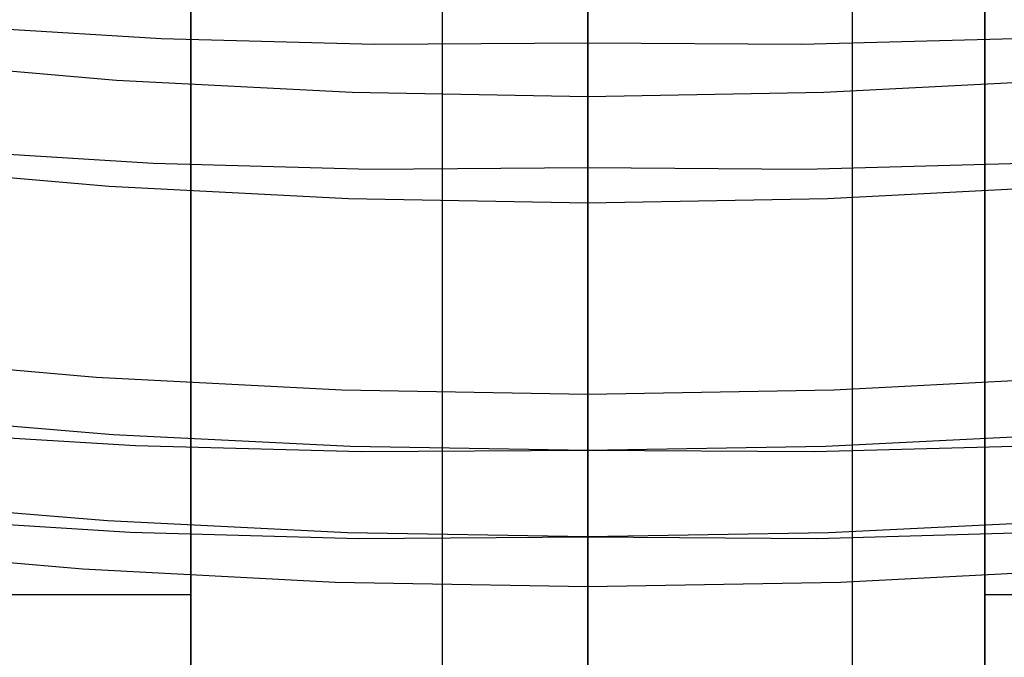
# Model space of a CAD drawing. Header units: millimetres. Extents: x 8926 to 10090, y -5004 to -3986.
# Tile 88 of 256: x 9504.66 to 9508.38, y -4381.44 to -4379.03. Entities that reach past the tile are written whole.
import ezdxf

# ---------------------------------------------------------------- set-up
doc = ezdxf.new("R2010")
doc.units = ezdxf.units.MM
for name, color, linetype in [('1', 7, 'Continuous'), ('COLOR EXT', 7, 'Continuous'), ('luz', 7, 'Continuous')]:
    doc.layers.add(name, color=color, linetype=linetype)
doc.layers.add('BLANCO METALICO', color=7, linetype='Continuous', true_color=0xededed)

msp = doc.modelspace()

# ---------------------------------------------------------------- linework, layer by layer
at = {"layer": '1', "color": 250, "true_color": 0x111111}
for p, q in [((9506.8053, -4375.005, 48.3312), (9506.8053, -4379.5873, 46.0441)), ((9506.8053, -4379.1172, 98.1904), (9506.8053, -4375.005, 96.1312)), ((9505.1923, -4379.1004, 98.1904), (9504.3872, -4379.0512, 98.1904)), ((9505.9987, -4379.1224, 98.1904), (9505.1923, -4379.1004, 98.1904)), ((9506.8053, -4379.1172, 98.1904), (9505.9987, -4379.1224, 98.1904)), ((9506.8053, -4379.1172, 98.1904), (9506.8053, -4379.2417, 98.2502)), ((9507.6119, -4379.1224, 98.1904), (9506.8053, -4379.1172, 98.1904)), ((9508.4183, -4379.1004, 98.1904), (9507.6119, -4379.1224, 98.1904)), ((9506.8053, -4379.2417, 98.2502), (9506.8053, -4379.3681, 98.3058)), ((9506.8053, -4379.3681, 98.3058), (9506.8053, -4379.4963, 98.3572)), ((9506.8053, -4379.4963, 98.3572), (9506.8053, -4379.6261, 98.4043)), ((9504.3428, -4379.5202, 46.0441), (9505.1627, -4379.5702, 46.0441)), ((9505.1627, -4379.5702, 46.0441), (9505.9839, -4379.5926, 46.0441)), ((9507.6267, -4379.5926, 46.0441), (9508.4479, -4379.5702, 46.0441)), ((9505.9839, -4379.5926, 46.0441), (9506.8053, -4379.5873, 46.0441)), ((9506.8053, -4379.6587, 46.0099), (9506.8053, -4379.5873, 46.0441)), ((9506.8053, -4379.5873, 46.0441), (9507.6267, -4379.5926, 46.0441)), ((9506.8053, -4379.6261, 98.4043), (9506.8053, -4379.7574, 98.4471)), ((9506.8053, -4379.7311, 45.9781), (9506.8053, -4379.6587, 46.0099)), ((9506.8053, -4379.8046, 45.9488), (9506.8053, -4379.7311, 45.9781)), ((9506.8053, -4379.7574, 98.4471), (9506.8053, -4379.8901, 98.4855)), ((9506.8053, -4379.879, 45.9218), (9506.8053, -4379.8046, 45.9488)), ((9506.8053, -4379.9542, 45.8974), (9506.8053, -4379.879, 45.9218)), ((9506.8053, -4379.8901, 98.4855), (9506.8053, -4380.024, 98.5195)), ((9506.8053, -4380.0303, 45.8754), (9506.8053, -4379.9542, 45.8974)), ((9506.8053, -4380.024, 98.5195), (9506.8053, -4380.1589, 98.5491)), ((9506.8053, -4380.107, 45.856), (9506.8053, -4380.0303, 45.8754)), ((9506.8053, -4380.1843, 45.8391), (9506.8053, -4380.107, 45.856)), ((9506.8053, -4380.1589, 98.5491), (9506.8053, -4380.2947, 98.5741)), ((9506.8053, -4380.2621, 45.8248), (9506.8053, -4380.1843, 45.8391)), ((9506.8053, -4380.3403, 45.8131), (9506.8053, -4380.2621, 45.8248)), ((9506.8053, -4380.2947, 98.5741), (9506.8053, -4380.4313, 98.5947)), ((9506.8053, -4380.4189, 45.804), (9506.8053, -4380.3403, 45.8131)), ((9506.8053, -4380.4978, 45.7974), (9506.8053, -4380.4189, 45.804)), ((9506.8053, -4380.4313, 98.5947), (9506.8053, -4380.5685, 98.6107)), ((9506.8053, -4380.5768, 45.7935), (9506.8053, -4380.4978, 45.7974)), ((9505.0109, -4380.5965, 45.7922), (9504.1161, -4380.5224, 45.7922)), ((9505.0954, -4380.6382, 45.7922), (9504.2419, -4380.586, 45.7922)), ((9506.8053, -4380.5685, 98.6107), (9506.8053, -4380.7062, 98.6221)), ((9506.8053, -4380.6559, 45.7922), (9506.8053, -4380.5768, 45.7935)), ((9505.9076, -4380.6411, 45.7922), (9505.0109, -4380.5965, 45.7922)), ((9508.5997, -4380.5965, 45.7922), (9507.703, -4380.6411, 45.7922)), ((9505.9502, -4380.6615, 45.7922), (9505.0954, -4380.6382, 45.7922)), ((9506.8053, -4380.6559, 45.7922), (9505.9076, -4380.6411, 45.7922)), ((9506.8053, -4380.6559, 45.7922), (9505.9502, -4380.6615, 45.7922)), ((9507.703, -4380.6411, 45.7922), (9506.8053, -4380.6559, 45.7922)), ((9506.8053, -4421.4975, 45.7922), (9506.8053, -4380.6559, 45.7922)), ((9507.6604, -4380.6615, 45.7922), (9506.8053, -4380.6559, 45.7922)), ((9508.5152, -4380.6382, 45.7922), (9507.6604, -4380.6615, 45.7922)), ((9506.8053, -4380.7062, 98.6221), (9506.8053, -4380.8441, 98.629)), ((9504.9893, -4380.9222, 98.6312), (9504.0838, -4380.8471, 98.6312)), ((9506.8053, -4380.8441, 98.629), (9506.8053, -4380.9822, 98.6312)), ((9504.2111, -4380.9115, 98.6312), (9505.0749, -4380.9643, 98.6312)), ((9505.8968, -4380.9672, 98.6312), (9504.9893, -4380.9222, 98.6312)), ((9508.6213, -4380.9222, 98.6312), (9507.7138, -4380.9672, 98.6312)), ((9505.0749, -4380.9643, 98.6312), (9505.9399, -4380.9879, 98.6312)), ((9506.8053, -4380.9822, 98.6312), (9505.8968, -4380.9672, 98.6312)), ((9505.9399, -4380.9879, 98.6312), (9506.8053, -4380.9822, 98.6312)), ((9507.7138, -4380.9672, 98.6312), (9506.8053, -4380.9822, 98.6312)), ((9506.8053, -4396.5293, 98.6312), (9506.8053, -4380.9822, 98.6312)), ((9506.8053, -4380.9822, 98.6312), (9507.6707, -4380.9879, 98.6312)), ((9507.6707, -4380.9879, 98.6312), (9508.5357, -4380.9643, 98.6312))]:
    msp.add_line(p, q, dxfattribs=at)
at = {"layer": 'BLANCO METALICO'}
for p, q in [((9506.805, -4378.5053, 219.9163), (9506.805, -4451.7053, 219.9163)), ((9506.805, -4451.7053, 219.1163), (9506.805, -4379.0053, 219.1163))]:
    msp.add_line(p, q, dxfattribs=at)
at = {"layer": 'COLOR EXT', "color": 30, "true_color": 0xff8d00}
for p, q in [((9505.3053, -4376.7479, 29.5621), (9505.3053, -4385.9616, 29.5621)), ((9505.3053, -4385.9616, 26.5621), (9505.3053, -4376.7479, 26.5621)), ((9505.3053, -4385.9616, 28.0621), (9505.3053, -4376.7479, 28.0621)), ((9508.3053, -4376.7479, 26.5621), (9508.3053, -4385.9616, 26.5621)), ((9508.3053, -4385.9616, 29.5621), (9508.3053, -4376.7479, 29.5621)), ((9508.3053, -4385.9616, 28.0621), (9508.3053, -4376.7479, 28.0621)), ((9506.2552, -4388.4919, 29.5621), (9506.2552, -4376.7898, 29.5621)), ((9507.8044, -4378.4312, 16.2621), (9507.8044, -4386.4746, 16.2621)), ((9505.3053, -4381.2019, 26.5621), (9501.92, -4381.2019, 26.5621)), ((9511.6906, -4381.2019, 26.5621), (9508.3053, -4381.2019, 26.5621)), ((9505.3053, -4381.3548, 26.5621), (9505.3053, -4381.3548, 29.5621)), ((9508.3053, -4381.3548, 29.5621), (9508.3053, -4381.3548, 26.5621))]:
    msp.add_line(p, q, dxfattribs=at)
at = {"layer": 'luz', "color": 7, "true_color": 0xffffff}
for p, q in [((9506.8053, -4373.1164, -14.2551), (9506.8053, -4379.617, -15.0451)), ((9506.8053, -4379.318, -20.0832), (9506.8053, -4374.1871, -19.3578)), ((9504.1367, -4379.1797, -20.0832), (9505.0244, -4379.2565, -20.0832)), ((9505.0244, -4379.2565, -20.0832), (9505.9143, -4379.3026, -20.0832)), ((9507.6962, -4379.3026, -20.0832), (9508.5861, -4379.2565, -20.0832)), ((9505.9143, -4379.3026, -20.0832), (9506.8053, -4379.318, -20.0832)), ((9506.8053, -4379.318, -20.0832), (9507.6962, -4379.3026, -20.0832)), ((9506.8053, -4379.318, -20.0832), (9506.8053, -4379.4183, -20.0975)), ((9506.8053, -4379.4183, -20.0975), (9506.8053, -4379.519, -20.1083)), ((9506.8053, -4379.519, -20.1083), (9506.8053, -4379.62, -20.1157)), ((9504.9966, -4379.6587, -20.1197), (9504.095, -4379.5807, -20.1197)), ((9506.8053, -4379.617, -15.0451), (9506.8053, -4386.0864, -16.0591)), ((9506.8053, -4379.62, -20.1157), (9506.8053, -4379.7212, -20.1197)), ((9505.9004, -4379.7056, -20.1197), (9504.9966, -4379.6587, -20.1197)), ((9508.614, -4379.6587, -20.1197), (9507.7102, -4379.7056, -20.1197)), ((9506.8053, -4379.7212, -20.1197), (9505.9004, -4379.7056, -20.1197)), ((9507.7102, -4379.7056, -20.1197), (9506.8053, -4379.7212, -20.1197)), ((9506.8053, -4380.4426, -20.1197), (9506.8053, -4379.7212, -20.1197)), ((9504.0204, -4380.2983, -20.1197), (9504.9469, -4380.3785, -20.1197)), ((9504.9469, -4380.3785, -20.1197), (9505.8755, -4380.4266, -20.1197)), ((9507.7351, -4380.4266, -20.1197), (9508.6637, -4380.3785, -20.1197)), ((9505.8755, -4380.4266, -20.1197), (9506.8053, -4380.4426, -20.1197)), ((9506.8053, -4380.4426, -20.1197), (9507.7351, -4380.4266, -20.1197)), ((9506.8053, -4380.4765, -20.1203), (9506.8053, -4380.4426, -20.1197)), ((9506.8053, -4380.5104, -20.122), (9506.8053, -4380.4765, -20.1203)), ((9506.8053, -4380.5442, -20.1249), (9506.8053, -4380.5104, -20.122)), ((9506.8053, -4380.5779, -20.1289), (9506.8053, -4380.5442, -20.1249)), ((9506.8053, -4380.6114, -20.1341), (9506.8053, -4380.5779, -20.1289)), ((9506.8053, -4380.6447, -20.1403), (9506.8053, -4380.6114, -20.1341)), ((9506.8053, -4380.6778, -20.1478), (9506.8053, -4380.6447, -20.1403)), ((9506.8053, -4380.7106, -20.1563), (9506.8053, -4380.6778, -20.1478)), ((9506.8053, -4380.7431, -20.1659), (9506.8053, -4380.7106, -20.1563)), ((9506.8053, -4380.7753, -20.1767), (9506.8053, -4380.7431, -20.1659)), ((9506.8053, -4380.8071, -20.1885), (9506.8053, -4380.7753, -20.1767)), ((9506.8053, -4380.8385, -20.2014), (9506.8053, -4380.8071, -20.1885)), ((9506.8053, -4380.8694, -20.2153), (9506.8053, -4380.8385, -20.2014)), ((9506.8053, -4380.8998, -20.2303), (9506.8053, -4380.8694, -20.2153)), ((9506.8053, -4380.9297, -20.2463), (9506.8053, -4380.8998, -20.2303)), ((9506.8053, -4380.959, -20.2634), (9506.8053, -4380.9297, -20.2463)), ((9506.8053, -4380.9878, -20.2814), (9506.8053, -4380.959, -20.2634)), ((9506.8053, -4381.0159, -20.3003), (9506.8053, -4380.9878, -20.2814)), ((9503.9452, -4381.0214, -20.4331), (9504.8967, -4381.1037, -20.4331)), ((9506.8053, -4381.0433, -20.3202), (9506.8053, -4381.0159, -20.3003)), ((9506.8053, -4381.0701, -20.3411), (9506.8053, -4381.0433, -20.3202)), ((9506.8053, -4381.0961, -20.3628), (9506.8053, -4381.0701, -20.3411)), ((9504.8967, -4381.1037, -20.4331), (9505.8504, -4381.1531, -20.4331)), ((9506.8053, -4381.1214, -20.3854), (9506.8053, -4381.0961, -20.3628)), ((9507.7602, -4381.1531, -20.4331), (9508.7139, -4381.1037, -20.4331)), ((9506.8053, -4381.1459, -20.4088), (9506.8053, -4381.1214, -20.3854)), ((9506.8053, -4381.1696, -20.4331), (9506.8053, -4381.1459, -20.4088)), ((9505.8504, -4381.1531, -20.4331), (9506.8053, -4381.1696, -20.4331)), ((9506.8053, -4381.1696, -20.4331), (9507.7602, -4381.1531, -20.4331)), ((9506.8053, -4381.1696, -20.4331), (9506.8053, -4381.225, -20.4897)), ((9506.8053, -4381.225, -20.4897), (9506.8053, -4381.2823, -20.5445)), ((9506.8053, -4381.2823, -20.5445), (9506.8053, -4381.3415, -20.5972)), ((9506.8053, -4381.3415, -20.5972), (9506.8053, -4381.4024, -20.6479)), ((9506.8053, -4381.4024, -20.6479), (9506.8053, -4381.465, -20.6965))]:
    msp.add_line(p, q, dxfattribs=at)

doc.saveas('drawing.dxf')
